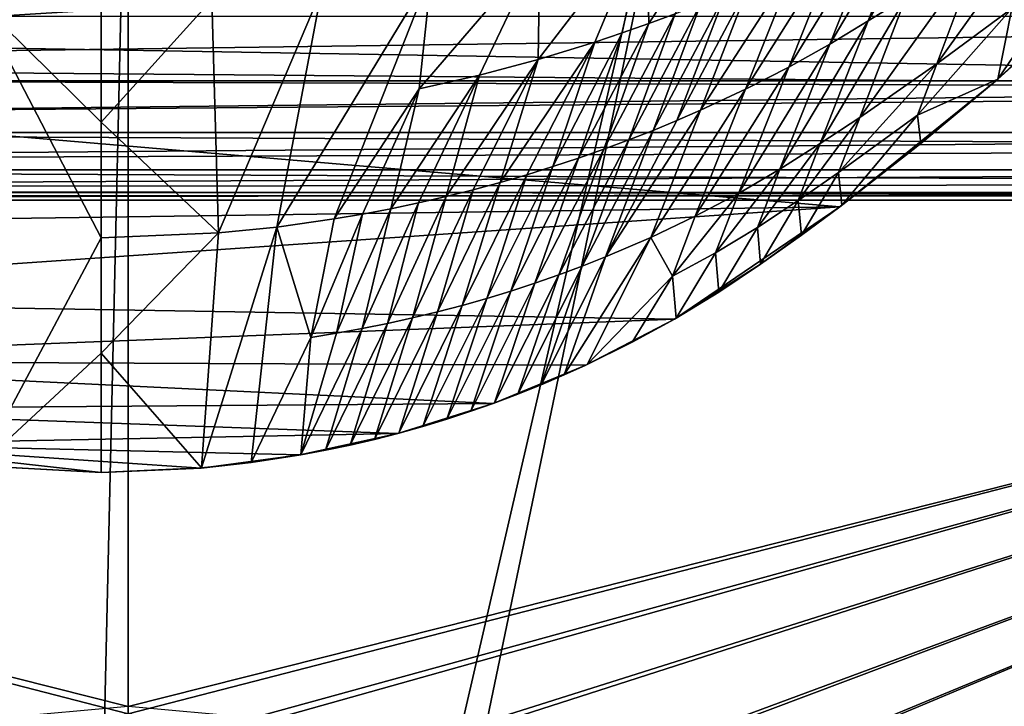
# Model space of a CAD drawing. Header units: metres. Extents: x -1204 to 0, y -809 to 0.
# Tile 95 of 145: x -625 to -419, y -301 to -157. Entities that reach past the tile are written whole.
import ezdxf

# ---------------------------------------------------------------- set-up
doc = ezdxf.new("R2010")
doc.units = ezdxf.units.M

msp = doc.modelspace()

# ---------------------------------------------------------------- linework, layer by layer
at = {"layer": 'top'}
for points in [[(-731.955872, -59.277416, 664.851318), (-797.272644, -167.11203, 662.0271), (-390.565918, -141.8452, 662.689331)], [(-437.635254, -132.076294, 438.808685), (-430.23111, -127.826881, 448.949951), (-447.658203, -157.692886, 501.24881)], [(-430.23111, -127.826881, 448.949951), (-439.840576, -152.832901, 508.030304), (-447.658203, -157.692886, 501.24881)], [(-475.337463, -130.034241, 314.280945), (-493.395264, -158.236313, 387.766876), (-493.876373, -136.342621, 299.731445)], [(-487.926178, -156.194427, 391.18277), (-493.395264, -158.236313, 387.766876), (-475.337463, -130.034241, 314.280945)], [(-445.30658, -136.444016, 428.878143), (-437.635254, -132.076294, 438.808685), (-455.690033, -162.5439, 494.624023)], [(-437.635254, -132.076294, 438.808685), (-447.658203, -157.692886, 501.24881), (-455.690033, -162.5439, 494.624023)], [(-424.571503, -143.26329, 521.905518), (-409.828522, -133.843399, 536.164978), (-433.331696, -166.63382, 574.197449)], [(-433.331696, -166.63382, 574.197449), (-409.828522, -133.843399, 536.164978), (-417.694946, -155.110092, 581.543945)], [(-516.159607, -142.602585, 286.35611), (-493.876373, -136.342621, 299.731445), (-516.501465, -165.741959, 375.751495)], [(-493.876373, -136.342621, 299.731445), (-504.713959, -162.135956, 381.426239), (-516.501465, -165.741959, 375.751495)], [(-493.876373, -136.342621, 299.731445), (-498.993103, -160.219284, 384.514435), (-504.713959, -162.135956, 381.426239)], [(-493.395264, -158.236313, 387.766876), (-498.993103, -160.219284, 384.514435), (-493.876373, -136.342621, 299.731445)], [(-453.697174, -140.912186, 419.512299), (-445.30658, -136.444016, 428.878143), (-464.225983, -167.309448, 488.372162)], [(-445.30658, -136.444016, 428.878143), (-455.690033, -162.5439, 494.624023), (-464.225983, -167.309448, 488.372162)], [(-462.728394, -145.384369, 410.687714), (-453.697174, -140.912186, 419.512299), (-473.228333, -171.915588, 482.480682)], [(-453.697174, -140.912186, 419.512299), (-464.225983, -167.309448, 488.372162), (-473.228333, -171.915588, 482.480682)], [(-797.272644, -167.11203, 662.0271), (-421.121307, -170.231323, 661.945862), (-390.565918, -141.8452, 662.689331)], [(-528.709412, -168.999603, 370.762573), (-541.291565, -171.859161, 366.490204), (-516.159607, -142.602585, 286.35611)], [(-516.159607, -142.602585, 286.35611), (-541.291565, -171.859161, 366.490204), (-538.771301, -147.526352, 276.431)], [(-516.501465, -165.741959, 375.751495), (-528.709412, -168.999603, 370.762573), (-516.159607, -142.602585, 286.35611)], [(-439.840576, -152.832901, 508.030304), (-424.571503, -143.26329, 521.905518), (-449.450287, -177.812241, 567.120361)], [(-449.450287, -177.812241, 567.120361), (-424.571503, -143.26329, 521.905518), (-433.331696, -166.63382, 574.197449)], [(-421.121307, -170.231323, 661.945862), (-405.095734, -155.837646, 628.365051), (-390.565918, -141.8452, 662.689331)], [(-405.095734, -155.837646, 628.365051), (-420.652863, -169.824814, 628.365051), (-402.559265, -143.231949, 589.112122)], [(-420.652863, -169.824814, 628.365051), (-417.694946, -155.110092, 581.543945), (-402.559265, -143.231949, 589.112122)], [(-472.369751, -149.80069, 402.428864), (-462.728394, -145.384369, 410.687714), (-482.6716, -176.32959, 476.966064)], [(-462.728394, -145.384369, 410.687714), (-473.228333, -171.915588, 482.480682), (-482.6716, -176.32959, 476.966064)], [(-571.013062, -200.664413, 448.702759), (-561.592346, -151.071686, 269.576752), (-538.771301, -147.526352, 276.431)], [(-538.771301, -147.526352, 276.431), (-559.036987, -198.982529, 450.564362), (-571.013062, -200.664413, 448.702759)], [(-541.291565, -171.859161, 366.490204), (-559.036987, -198.982529, 450.564362), (-538.771301, -147.526352, 276.431)], [(-477.411621, -151.969711, 398.522095), (-472.369751, -149.80069, 402.428864), (-487.552185, -178.453751, 474.356964)], [(-472.369751, -149.80069, 402.428864), (-482.6716, -176.32959, 476.966064), (-487.552185, -178.453751, 474.356964)], [(-584.565918, -153.219864, 265.514893), (-561.592346, -151.071686, 269.576752), (-583.136475, -201.882736, 447.355621)], [(-583.136475, -201.882736, 447.355621), (-561.592346, -151.071686, 269.576752), (-571.013062, -200.664413, 448.702759)], [(-607.638306, -153.955139, 264.158051), (-607.638306, -178.774063, 356.549774), (-633.481323, -153.371567, 266.12146)], [(-607.638306, -178.774063, 356.549774), (-607.638306, -202.873459, 446.262939), (-633.481323, -153.371567, 266.12146)], [(-633.481323, -153.371567, 266.12146), (-607.638306, -202.873459, 446.262939), (-632.983093, -250.454575, 628.365051)], [(-583.136475, -201.882736, 447.355621), (-607.638306, -178.774063, 356.549774), (-584.565918, -153.219864, 265.514893)], [(-607.638306, -178.774063, 356.549774), (-607.606873, -153.955109, 264.158051), (-584.565918, -153.219864, 265.514893)], [(-607.638306, -178.774063, 356.549774), (-607.638306, -153.955139, 264.158051), (-607.606873, -153.955109, 264.158051)], [(-482.597382, -154.10318, 394.770203), (-477.411621, -151.969711, 398.522095), (-492.535736, -180.517166, 471.850769)], [(-477.411621, -151.969711, 398.522095), (-487.552185, -178.453751, 474.356964), (-492.535736, -180.517166, 471.850769)], [(-447.658203, -157.692886, 501.24881), (-439.840576, -152.832901, 508.030304), (-457.681366, -183.281418, 563.699158)], [(-457.681366, -183.281418, 563.699158), (-439.840576, -152.832901, 508.030304), (-449.450287, -177.812241, 567.120361)], [(-492.535736, -180.517166, 471.850769), (-497.620758, -182.515839, 469.453491), (-482.597382, -154.10318, 394.770203)], [(-497.620758, -182.515839, 469.453491), (-487.926178, -156.194427, 391.18277), (-482.597382, -154.10318, 394.770203)], [(-417.694946, -155.110092, 581.543945), (-420.652863, -169.824814, 628.365051), (-437.362823, -177.312347, 600.928833)], [(-433.331696, -166.63382, 574.197449), (-417.694946, -155.110092, 581.543945), (-437.362823, -177.312347, 600.928833)], [(-420.652863, -169.824814, 628.365051), (-405.095734, -155.837646, 628.365051), (-421.121307, -170.231323, 661.945862)], [(-497.620758, -182.515839, 469.453491), (-502.80481, -184.445496, 467.169617), (-487.926178, -156.194427, 391.18277)], [(-502.80481, -184.445496, 467.169617), (-493.395264, -158.236313, 387.766876), (-487.926178, -156.194427, 391.18277)], [(-455.690033, -162.5439, 494.624023), (-447.658203, -157.692886, 501.24881), (-466.073761, -188.614578, 560.380493)], [(-466.073761, -188.614578, 560.380493), (-447.658203, -157.692886, 501.24881), (-457.681366, -183.281418, 563.699158)], [(-502.80481, -184.445496, 467.169617), (-508.080811, -186.300751, 464.994446), (-493.395264, -158.236313, 387.766876)], [(-508.080811, -186.300751, 464.994446), (-498.993103, -160.219284, 384.514435), (-493.395264, -158.236313, 387.766876)], [(-516.501465, -165.741959, 375.751495), (-504.713959, -162.135956, 381.426239), (-524.422058, -191.377228, 459.131592)], [(-504.713959, -162.135956, 381.426239), (-518.893738, -189.770844, 460.973999), (-524.422058, -191.377228, 459.131592)], [(-504.713959, -162.135956, 381.426239), (-513.445129, -188.077255, 462.92868), (-518.893738, -189.770844, 460.973999)], [(-498.993103, -160.219284, 384.514435), (-513.445129, -188.077255, 462.92868), (-504.713959, -162.135956, 381.426239)], [(-508.080811, -186.300751, 464.994446), (-513.445129, -188.077255, 462.92868), (-498.993103, -160.219284, 384.514435)], [(-464.225983, -167.309448, 488.372162), (-455.690033, -162.5439, 494.624023), (-474.755066, -193.676682, 557.24292)], [(-474.755066, -193.676682, 557.24292), (-455.690033, -162.5439, 494.624023), (-466.073761, -188.614578, 560.380493)], [(-530.026062, -192.892609, 457.403473), (-535.701965, -194.313431, 455.792114), (-516.501465, -165.741959, 375.751495)], [(-535.701965, -194.313431, 455.792114), (-528.709412, -168.999603, 370.762573), (-516.501465, -165.741959, 375.751495)], [(-524.422058, -191.377228, 459.131592), (-530.026062, -192.892609, 457.403473), (-516.501465, -165.741959, 375.751495)], [(-421.121307, -170.231323, 661.945862), (-797.272644, -167.11203, 662.0271), (-453.574677, -196.426483, 661.259766)], [(-797.272644, -167.11203, 662.0271), (-756.035461, -200.712067, 661.147095), (-453.574677, -196.426483, 661.259766)], [(-473.228333, -171.915588, 482.480682), (-464.225983, -167.309448, 488.372162), (-483.728516, -198.416306, 554.28479)], [(-483.728516, -198.416306, 554.28479), (-464.225983, -167.309448, 488.372162), (-474.755066, -193.676682, 557.24292)], [(-449.450287, -177.812241, 567.120361), (-433.331696, -166.63382, 574.197449), (-453.85434, -189.317154, 597.337524)], [(-433.331696, -166.63382, 574.197449), (-437.362823, -177.312347, 600.928833), (-453.85434, -189.317154, 597.337524)], [(-541.445557, -195.636185, 454.300232), (-547.252625, -196.857452, 452.930573), (-528.709412, -168.999603, 370.762573)], [(-528.709412, -168.999603, 370.762573), (-547.252625, -196.857452, 452.930573), (-541.291565, -171.859161, 366.490204)], [(-535.701965, -194.313431, 455.792114), (-541.445557, -195.636185, 454.300232), (-528.709412, -168.999603, 370.762573)], [(-436.686279, -183.262299, 628.365051), (-421.121307, -170.231323, 661.945862), (-453.574677, -196.426483, 661.259766)], [(-420.652863, -169.824814, 628.365051), (-436.686279, -183.262299, 628.365051), (-437.362823, -177.312347, 600.928833)], [(-436.686279, -183.262299, 628.365051), (-420.652863, -169.824814, 628.365051), (-421.121307, -170.231323, 661.945862)], [(-541.291565, -171.859161, 366.490204), (-553.118164, -197.973953, 451.684906), (-559.036987, -198.982529, 450.564362)], [(-547.252625, -196.857452, 452.930573), (-553.118164, -197.973953, 451.684906), (-541.291565, -171.859161, 366.490204)], [(-482.6716, -176.32959, 476.966064), (-473.228333, -171.915588, 482.480682), (-492.973724, -202.827881, 551.514587)], [(-492.973724, -202.827881, 551.514587), (-473.228333, -171.915588, 482.480682), (-483.728516, -198.416306, 554.28479)], [(-487.552185, -178.453751, 474.356964), (-482.6716, -176.32959, 476.966064), (-502.474365, -206.900818, 548.942627)], [(-502.474365, -206.900818, 548.942627), (-482.6716, -176.32959, 476.966064), (-492.973724, -202.827881, 551.514587)], [(-492.535736, -180.517166, 471.850769), (-487.552185, -178.453751, 474.356964), (-502.474365, -206.900818, 548.942627)], [(-457.681366, -183.281418, 563.699158), (-449.450287, -177.812241, 567.120361), (-462.254181, -195.121704, 595.615967)], [(-449.450287, -177.812241, 567.120361), (-453.85434, -189.317154, 597.337524), (-462.254181, -195.121704, 595.615967)], [(-437.362823, -177.312347, 600.928833), (-453.180328, -196.129929, 628.365051), (-453.85434, -189.317154, 597.337524)], [(-437.362823, -177.312347, 600.928833), (-436.686279, -183.262299, 628.365051), (-453.180328, -196.129929, 628.365051)], [(-607.638306, -202.873459, 446.262939), (-607.638306, -178.774063, 356.549774), (-583.136475, -201.882736, 447.355621)], [(-502.474365, -206.900818, 548.942627), (-507.315613, -208.807205, 547.735474), (-492.535736, -180.517166, 471.850769)], [(-507.315613, -208.807205, 547.735474), (-497.620758, -182.515839, 469.453491), (-492.535736, -180.517166, 471.850769)], [(-507.315613, -208.807205, 547.735474), (-512.214539, -210.625061, 546.583496), (-497.620758, -182.515839, 469.453491)], [(-512.214539, -210.625061, 546.583496), (-502.80481, -184.445496, 467.169617), (-497.620758, -182.515839, 469.453491)], [(-512.214539, -210.625061, 546.583496), (-517.168762, -212.353104, 545.485474), (-502.80481, -184.445496, 467.169617)], [(-517.168762, -212.353104, 545.485474), (-508.080811, -186.300751, 464.994446), (-502.80481, -184.445496, 467.169617)], [(-466.073761, -188.614578, 560.380493), (-457.681366, -183.281418, 563.699158), (-470.787079, -200.739197, 593.955078)], [(-457.681366, -183.281418, 563.699158), (-462.254181, -195.121704, 595.615967), (-470.787079, -200.739197, 593.955078)], [(-453.180328, -196.129929, 628.365051), (-436.686279, -183.262299, 628.365051), (-453.574677, -196.426483, 661.259766)], [(-517.168762, -212.353104, 545.485474), (-522.176453, -213.990097, 544.441956), (-508.080811, -186.300751, 464.994446)], [(-522.176453, -213.990097, 544.441956), (-513.445129, -188.077255, 462.92868), (-508.080811, -186.300751, 464.994446)], [(-513.445129, -188.077255, 462.92868), (-527.235352, -215.534729, 543.453918), (-518.893738, -189.770844, 460.973999)], [(-522.176453, -213.990097, 544.441956), (-527.235352, -215.534729, 543.453918), (-513.445129, -188.077255, 462.92868)], [(-474.755066, -193.676682, 557.24292), (-466.073761, -188.614578, 560.380493), (-479.524689, -206.01416, 592.382629)], [(-466.073761, -188.614578, 560.380493), (-470.787079, -200.739197, 593.955078), (-479.524689, -206.01416, 592.382629)], [(-524.422058, -191.377228, 459.131592), (-518.893738, -189.770844, 460.973999), (-532.342834, -216.985687, 542.522095)], [(-518.893738, -189.770844, 460.973999), (-527.235352, -215.534729, 543.453918), (-532.342834, -216.985687, 542.522095)], [(-453.85434, -189.317154, 597.337524), (-461.590179, -202.350174, 628.365051), (-462.254181, -195.121704, 595.615967)], [(-453.180328, -196.129929, 628.365051), (-461.590179, -202.350174, 628.365051), (-453.85434, -189.317154, 597.337524)], [(-537.496704, -218.341919, 541.647583), (-542.694641, -219.602585, 540.831543), (-530.026062, -192.892609, 457.403473)], [(-542.694641, -219.602585, 540.831543), (-535.701965, -194.313431, 455.792114), (-530.026062, -192.892609, 457.403473)], [(-532.342834, -216.985687, 542.522095), (-537.496704, -218.341919, 541.647583), (-524.422058, -191.377228, 459.131592)], [(-537.496704, -218.341919, 541.647583), (-530.026062, -192.892609, 457.403473), (-524.422058, -191.377228, 459.131592)], [(-542.694641, -219.602585, 540.831543), (-547.934448, -220.766815, 540.075256), (-535.701965, -194.313431, 455.792114)], [(-547.934448, -220.766815, 540.075256), (-541.445557, -195.636185, 454.300232), (-535.701965, -194.313431, 455.792114)], [(-483.728516, -198.416306, 554.28479), (-474.755066, -193.676682, 557.24292), (-488.483643, -210.902969, 590.899536)], [(-474.755066, -193.676682, 557.24292), (-479.524689, -206.01416, 592.382629), (-488.483643, -210.902969, 590.899536)], [(-453.574677, -196.426483, 661.259766), (-756.035461, -200.712067, 661.147095), (-734.088074, -215.793106, 660.752136)], [(-453.574677, -196.426483, 661.259766), (-734.088074, -215.793106, 660.752136), (-488.069458, -219.836548, 660.646545)], [(-553.213806, -221.833771, 539.380005), (-558.530273, -222.802567, 538.746765), (-547.252625, -196.857452, 452.930573)], [(-558.530273, -222.802567, 538.746765), (-553.118164, -197.973953, 451.684906), (-547.252625, -196.857452, 452.930573)], [(-547.934448, -220.766815, 540.075256), (-553.213806, -221.833771, 539.380005), (-541.445557, -195.636185, 454.300232)], [(-553.213806, -221.833771, 539.380005), (-547.252625, -196.857452, 452.930573), (-541.445557, -195.636185, 454.300232)], [(-488.069458, -219.836548, 660.646545), (-470.111084, -208.417023, 628.365051), (-453.574677, -196.426483, 661.259766)], [(-462.254181, -195.121704, 595.615967), (-470.111084, -208.417023, 628.365051), (-470.787079, -200.739197, 593.955078)], [(-461.590179, -202.350174, 628.365051), (-470.111084, -208.417023, 628.365051), (-462.254181, -195.121704, 595.615967)], [(-470.111084, -208.417023, 628.365051), (-461.590179, -202.350174, 628.365051), (-453.574677, -196.426483, 661.259766)], [(-453.574677, -196.426483, 661.259766), (-461.590179, -202.350174, 628.365051), (-453.180328, -196.129929, 628.365051)], [(-559.036987, -198.982529, 450.564362), (-563.881409, -223.672302, 538.176392), (-571.013062, -200.664413, 448.702759)], [(-553.118164, -197.973953, 451.684906), (-563.881409, -223.672302, 538.176392), (-559.036987, -198.982529, 450.564362)], [(-553.118164, -197.973953, 451.684906), (-558.530273, -222.802567, 538.746765), (-563.881409, -223.672302, 538.176392)], [(-483.728516, -198.416306, 554.28479), (-488.483643, -210.902969, 590.899536), (-492.973724, -202.827881, 551.514587)], [(-586.738159, -250.871429, 628.365051), (-583.136475, -201.882736, 447.355621), (-571.013062, -200.664413, 448.702759)], [(-576.340454, -249.728729, 628.365051), (-586.738159, -250.871429, 628.365051), (-571.013062, -200.664413, 448.702759)], [(-571.013062, -200.664413, 448.702759), (-563.881409, -223.672302, 538.176392), (-576.340454, -249.728729, 628.365051)], [(-470.787079, -200.739197, 593.955078), (-478.809967, -214.225174, 628.365051), (-479.524689, -206.01416, 592.382629)], [(-470.111084, -208.417023, 628.365051), (-478.809967, -214.225174, 628.365051), (-470.787079, -200.739197, 593.955078)], [(-607.638306, -202.873459, 446.262939), (-607.638306, -226.973541, 535.978638), (-632.983093, -250.454575, 628.365051)], [(-607.638306, -226.973541, 535.978638), (-583.136475, -201.882736, 447.355621), (-586.738159, -250.871429, 628.365051)], [(-607.638306, -226.973541, 535.978638), (-607.638306, -202.873459, 446.262939), (-583.136475, -201.882736, 447.355621)], [(-506.304504, -229.307953, 628.365051), (-511.06842, -231.467377, 628.365051), (-492.973724, -202.827881, 551.514587)], [(-492.973724, -202.827881, 551.514587), (-511.06842, -231.467377, 628.365051), (-502.474365, -206.900818, 548.942627)], [(-488.483643, -210.902969, 590.899536), (-506.304504, -229.307953, 628.365051), (-492.973724, -202.827881, 551.514587)], [(-511.06842, -231.467377, 628.365051), (-515.878174, -233.52269, 628.365051), (-502.474365, -206.900818, 548.942627)], [(-515.878174, -233.52269, 628.365051), (-507.315613, -208.807205, 547.735474), (-502.474365, -206.900818, 548.942627)], [(-479.524689, -206.01416, 592.382629), (-487.750977, -219.652817, 628.365051), (-488.483643, -210.902969, 590.899536)], [(-478.809967, -214.225174, 628.365051), (-487.750977, -219.652817, 628.365051), (-479.524689, -206.01416, 592.382629)], [(-515.878174, -233.52269, 628.365051), (-520.731445, -235.472626, 628.365051), (-507.315613, -208.807205, 547.735474)], [(-520.731445, -235.472626, 628.365051), (-512.214539, -210.625061, 546.583496), (-507.315613, -208.807205, 547.735474)], [(-488.069458, -219.836548, 660.646545), (-478.809967, -214.225174, 628.365051), (-470.111084, -208.417023, 628.365051)], [(-520.731445, -235.472626, 628.365051), (-525.626404, -237.316086, 628.365051), (-512.214539, -210.625061, 546.583496)], [(-525.626404, -237.316086, 628.365051), (-517.168762, -212.353104, 545.485474), (-512.214539, -210.625061, 546.583496)], [(-488.483643, -210.902969, 590.899536), (-496.922882, -224.681778, 628.365051), (-506.304504, -229.307953, 628.365051)], [(-487.750977, -219.652817, 628.365051), (-496.922882, -224.681778, 628.365051), (-488.483643, -210.902969, 590.899536)], [(-525.626404, -237.316086, 628.365051), (-530.561096, -239.052109, 628.365051), (-517.168762, -212.353104, 545.485474)], [(-530.561096, -239.052109, 628.365051), (-522.176453, -213.990097, 544.441956), (-517.168762, -212.353104, 545.485474)], [(-532.342834, -216.985687, 542.522095), (-527.235352, -215.534729, 543.453918), (-540.539612, -242.198593, 628.365051)], [(-527.235352, -215.534729, 543.453918), (-535.53302, -240.679855, 628.365051), (-540.539612, -242.198593, 628.365051)], [(-530.561096, -239.052109, 628.365051), (-535.53302, -240.679855, 628.365051), (-522.176453, -213.990097, 544.441956)], [(-535.53302, -240.679855, 628.365051), (-527.235352, -215.534729, 543.453918), (-522.176453, -213.990097, 544.441956)], [(-487.750977, -219.652817, 628.365051), (-478.809967, -214.225174, 628.365051), (-488.069458, -219.836548, 660.646545)], [(-734.088074, -215.793106, 660.752136), (-710.717712, -228.542419, 660.418274), (-488.069458, -219.836548, 660.646545)], [(-540.539612, -242.198593, 628.365051), (-545.578247, -243.60759, 628.365051), (-532.342834, -216.985687, 542.522095)], [(-545.578247, -243.60759, 628.365051), (-537.496704, -218.341919, 541.647583), (-532.342834, -216.985687, 542.522095)], [(-550.646484, -244.906143, 628.365051), (-555.741638, -246.093842, 628.365051), (-542.694641, -219.602585, 540.831543)], [(-555.741638, -246.093842, 628.365051), (-547.934448, -220.766815, 540.075256), (-542.694641, -219.602585, 540.831543)], [(-545.578247, -243.60759, 628.365051), (-550.646484, -244.906143, 628.365051), (-537.496704, -218.341919, 541.647583)], [(-550.646484, -244.906143, 628.365051), (-542.694641, -219.602585, 540.831543), (-537.496704, -218.341919, 541.647583)], [(-496.922882, -224.681778, 628.365051), (-487.750977, -219.652817, 628.365051), (-488.069458, -219.836548, 660.646545)], [(-488.069458, -219.836548, 660.646545), (-710.717712, -228.542419, 660.418274), (-506.583282, -229.433746, 660.395203)], [(-555.741638, -246.093842, 628.365051), (-560.861145, -247.170303, 628.365051), (-547.934448, -220.766815, 540.075256)], [(-560.861145, -247.170303, 628.365051), (-553.213806, -221.833771, 539.380005), (-547.934448, -220.766815, 540.075256)], [(-496.922882, -224.681778, 628.365051), (-488.069458, -219.836548, 660.646545), (-506.583282, -229.433746, 660.395203)], [(-563.881409, -223.672302, 538.176392), (-566.00238, -248.135162, 628.365051), (-576.340454, -249.728729, 628.365051)], [(-560.861145, -247.170303, 628.365051), (-566.00238, -248.135162, 628.365051), (-553.213806, -221.833771, 539.380005)], [(-566.00238, -248.135162, 628.365051), (-558.530273, -222.802567, 538.746765), (-553.213806, -221.833771, 539.380005)], [(-558.530273, -222.802567, 538.746765), (-566.00238, -248.135162, 628.365051), (-563.881409, -223.672302, 538.176392)], [(-506.304504, -229.307953, 628.365051), (-496.922882, -224.681778, 628.365051), (-506.583282, -229.433746, 660.395203)], [(-632.983093, -250.454575, 628.365051), (-607.638306, -226.973541, 535.978638), (-607.638306, -251.791031, 628.365051)], [(-607.638306, -251.791031, 628.365051), (-607.638306, -226.973541, 535.978638), (-586.738159, -250.871429, 628.365051)], [(-710.717712, -228.542419, 660.418274), (-525.855164, -237.400314, 660.186523), (-506.583282, -229.433746, 660.395203)], [(-710.717712, -228.542419, 660.418274), (-686.144775, -238.601486, 660.154846), (-525.855164, -237.400314, 660.186523)], [(-525.855164, -237.400314, 660.186523), (-515.878174, -233.52269, 628.365051), (-506.583282, -229.433746, 660.395203)], [(-515.878174, -233.52269, 628.365051), (-511.06842, -231.467377, 628.365051), (-506.583282, -229.433746, 660.395203)], [(-506.583282, -229.433746, 660.395203), (-511.06842, -231.467377, 628.365051), (-506.304504, -229.307953, 628.365051)], [(-520.731445, -235.472626, 628.365051), (-515.878174, -233.52269, 628.365051), (-525.855164, -237.400314, 660.186523)], [(-525.626404, -237.316086, 628.365051), (-520.731445, -235.472626, 628.365051), (-525.855164, -237.400314, 660.186523)], [(-686.144775, -238.601486, 660.154846), (-545.753784, -243.656891, 660.022644), (-525.855164, -237.400314, 660.186523)], [(-545.753784, -243.656891, 660.022644), (-535.53302, -240.679855, 628.365051), (-525.855164, -237.400314, 660.186523)], [(-535.53302, -240.679855, 628.365051), (-530.561096, -239.052109, 628.365051), (-525.855164, -237.400314, 660.186523)], [(-525.855164, -237.400314, 660.186523), (-530.561096, -239.052109, 628.365051), (-525.626404, -237.316086, 628.365051)], [(-686.144775, -238.601486, 660.154846), (-660.522278, -245.901733, 659.963684), (-545.753784, -243.656891, 660.022644)], [(-540.539612, -242.198593, 628.365051), (-535.53302, -240.679855, 628.365051), (-545.753784, -243.656891, 660.022644)], [(-545.578247, -243.60759, 628.365051), (-540.539612, -242.198593, 628.365051), (-545.753784, -243.656891, 660.022644)], [(-660.522278, -245.901733, 659.963684), (-566.122498, -248.155624, 659.904785), (-545.753784, -243.656891, 660.022644)], [(-566.122498, -248.155624, 659.904785), (-555.741638, -246.093842, 628.365051), (-545.753784, -243.656891, 660.022644)], [(-555.741638, -246.093842, 628.365051), (-550.646484, -244.906143, 628.365051), (-545.753784, -243.656891, 660.022644)], [(-545.753784, -243.656891, 660.022644), (-550.646484, -244.906143, 628.365051), (-545.578247, -243.60759, 628.365051)], [(-634.222595, -250.319916, 659.847961), (-607.638306, -251.789063, 659.809509), (-660.522278, -245.901733, 659.963684)], [(-607.638306, -251.789063, 659.809509), (-586.79895, -250.874237, 659.833496), (-660.522278, -245.901733, 659.963684)], [(-660.522278, -245.901733, 659.963684), (-586.79895, -250.874237, 659.833496), (-566.122498, -248.155624, 659.904785)], [(-566.122498, -248.155624, 659.904785), (-560.861145, -247.170303, 628.365051), (-555.741638, -246.093842, 628.365051)], [(-576.340454, -249.728729, 628.365051), (-566.122498, -248.155624, 659.904785), (-586.79895, -250.874237, 659.833496)], [(-576.340454, -249.728729, 628.365051), (-566.00238, -248.135162, 628.365051), (-566.122498, -248.155624, 659.904785)], [(-566.00238, -248.135162, 628.365051), (-560.861145, -247.170303, 628.365051), (-566.122498, -248.155624, 659.904785)], [(-634.222595, -250.319916, 659.847961), (-632.983093, -250.454575, 628.365051), (-607.638306, -251.789063, 659.809509)], [(-632.983093, -250.454575, 628.365051), (-607.638306, -251.791031, 628.365051), (-607.638306, -251.789063, 659.809509)], [(-586.738159, -250.871429, 628.365051), (-576.340454, -249.728729, 628.365051), (-586.79895, -250.874237, 659.833496)], [(-607.638306, -251.791031, 628.365051), (-586.738159, -250.871429, 628.365051), (-607.638306, -251.789063, 659.809509)], [(-586.738159, -250.871429, 628.365051), (-586.79895, -250.874237, 659.833496), (-607.638306, -251.789063, 659.809509)]]:
    msp.add_3dface(points, dxfattribs=at)
at = {"layer": 'top0123410'}
for points in [[(-120.913994, -171.980591, 2161.181396), (-1101.325439, -155.356339, 2149.541016), (-1086.915405, -168.997421, 2159.092529)], [(-120.913994, -171.980591, 2161.181396), (-102.716942, -155.356339, 2149.541016), (-1101.325439, -155.356339, 2149.541016)], [(-1099.933228, -156.713867, 2146.829102), (-104.1091, -156.713867, 2146.829102), (-1085.794189, -170.206116, 2156.276611)], [(-104.1091, -156.713867, 2146.829102), (-118.248085, -170.206116, 2156.276611), (-1085.794189, -170.206116, 2156.276611)], [(-1071.388184, -179.853867, 2166.694336), (-120.913994, -171.980591, 2161.181396), (-1086.915405, -168.997421, 2159.092529)], [(-1085.794189, -170.206116, 2156.276611), (-118.248085, -170.206116, 2156.276611), (-1070.543091, -180.947266, 2163.797607)], [(-118.248085, -170.206116, 2156.276611), (-133.499237, -180.947266, 2163.797607), (-1070.543091, -180.947266, 2163.797607)], [(-140.755402, -184.178574, 2169.722412), (-120.913994, -171.980591, 2161.181396), (-1071.388184, -179.853867, 2166.694336)], [(-1055.005981, -187.742203, 2172.217773), (-140.755402, -184.178574, 2169.722412), (-1071.388184, -179.853867, 2166.694336)], [(-1070.543091, -180.947266, 2163.797607), (-133.499237, -180.947266, 2163.797607), (-1054.440674, -188.753555, 2169.263672)], [(-133.499237, -180.947266, 2163.797607), (-149.601608, -188.753555, 2169.263672), (-1054.440674, -188.753555, 2169.263672)], [(-161.717758, -191.628494, 2174.938965), (-140.755402, -184.178574, 2169.722412), (-1055.005981, -187.742203, 2172.217773)], [(-1038.045898, -192.529144, 2175.56958), (-161.717758, -191.628494, 2174.938965), (-1055.005981, -187.742203, 2172.217773)], [(-1054.440674, -188.753555, 2169.263672), (-149.601608, -188.753555, 2169.263672), (-1037.762695, -193.491394, 2172.581055)], [(-149.601608, -188.753555, 2169.263672), (-166.279678, -193.491394, 2172.581055), (-1037.762695, -193.491394, 2172.581055)], [(-183.248077, -194.133835, 2176.693115), (-161.717758, -191.628494, 2174.938965), (-1038.045898, -192.529144, 2175.56958)], [(-1020.79425, -194.133835, 2176.693115), (-183.248077, -194.133835, 2176.693115), (-1038.045898, -192.529144, 2175.56958)], [(-1037.762695, -193.491394, 2172.581055), (-166.279678, -193.491394, 2172.581055), (-1020.79425, -195.079742, 2173.693115)], [(-166.279678, -193.491394, 2172.581055), (-183.248077, -195.079742, 2173.693115), (-1020.79425, -195.079742, 2173.693115)], [(-627.809143, -304.465576, 2176.693115), (-602.021179, -302.099518, 2176.693115), (-1020.79425, -194.133835, 2176.693115)], [(-1020.79425, -194.133835, 2176.693115), (-602.021179, -302.099518, 2176.693115), (-183.248077, -194.133835, 2176.693115)], [(-183.248077, -195.079742, 2173.693115), (-602.021179, -300.56427, 2173.693115), (-1020.79425, -195.079742, 2173.693115)], [(-602.021179, -300.56427, 2173.693115), (-628.088562, -302.955963, 2173.693115), (-1020.79425, -195.079742, 2173.693115)], [(-602.021179, -302.099518, 2176.693115), (-576.233154, -304.465576, 2176.693115), (-183.248077, -194.133835, 2176.693115)], [(-575.953796, -302.955963, 2173.693115), (-602.021179, -300.56427, 2173.693115), (-183.248077, -195.079742, 2173.693115)], [(-183.248077, -194.133835, 2176.693115), (-576.233154, -304.465576, 2176.693115), (-549.857178, -312.049225, 2176.693115)], [(-549.292114, -310.621765, 2173.693115), (-575.953796, -302.955963, 2173.693115), (-183.248077, -195.079742, 2173.693115)], [(-549.857178, -312.049225, 2176.693115), (-527.288879, -323.40567, 2176.693115), (-183.248077, -194.133835, 2176.693115)], [(-526.479553, -322.101044, 2173.693115), (-549.292114, -310.621765, 2173.693115), (-183.248077, -195.079742, 2173.693115)], [(-527.288879, -323.40567, 2176.693115), (-513.96936, -332.773468, 2176.693115), (-183.248077, -194.133835, 2176.693115)], [(-513.015625, -331.570404, 2173.693115), (-526.479553, -322.101044, 2173.693115), (-183.248077, -195.079742, 2173.693115)], [(-183.248077, -194.133835, 2176.693115), (-513.96936, -332.773468, 2176.693115), (-501.812439, -343.60733, 2176.693115)], [(-183.248077, -195.079742, 2173.693115), (-500.726837, -342.521759, 2173.693115), (-513.015625, -331.570404, 2173.693115)], [(-501.812439, -343.60733, 2176.693115), (-490.978546, -355.764282, 2176.693115), (-183.248077, -194.133835, 2176.693115)], [(-489.775482, -354.810516, 2173.693115), (-500.726837, -342.521759, 2173.693115), (-183.248077, -195.079742, 2173.693115)], [(-490.978546, -355.764282, 2176.693115), (-481.610748, -369.083771, 2176.693115), (-183.248077, -194.133835, 2176.693115)], [(-480.306152, -368.274475, 2173.693115), (-489.775482, -354.810516, 2173.693115), (-183.248077, -195.079742, 2173.693115)], [(-481.610748, -369.083771, 2176.693115), (-470.254303, -391.65213, 2176.693115), (-183.248077, -194.133835, 2176.693115)], [(-183.248077, -195.079742, 2173.693115), (-468.826843, -391.087006, 2173.693115), (-480.306152, -368.274475, 2173.693115)], [(-470.254303, -391.65213, 2176.693115), (-462.670654, -418.028076, 2176.693115), (-183.248077, -194.133835, 2176.693115)], [(-461.161041, -417.748718, 2173.693115), (-468.826843, -391.087006, 2173.693115), (-183.248077, -195.079742, 2173.693115)], [(-183.248077, -194.133835, 2176.693115), (-462.670654, -418.028076, 2176.693115), (-183.248077, -630.900635, 2176.693115)], [(-183.248077, -630.185547, 2173.693115), (-461.161041, -417.748718, 2173.693115), (-183.248077, -195.079742, 2173.693115)]]:
    msp.add_3dface(points, dxfattribs=at)
at = {"layer": 'top0123459'}
for points in [[(-10, -10, 90), (-602.021179, -625.846375, 90), (-1194.042358, -10, 90)], [(-602.021179, -625.846375, 90), (-610.037109, -626.560547, 90), (-1194.042358, -10, 90)], [(-1194.042358, -10, 90), (-610.037109, -626.560547, 90), (-618.258606, -628.853394, 90)], [(-618.258606, -628.853394, 90), (-626.241211, -632.856445, 90), (-1194.042358, -10, 90)], [(-594.006104, -626.560364, 90), (-602.021179, -625.846375, 90), (-10, -10, 90)], [(-585.781799, -628.854126, 90), (-594.006104, -626.560364, 90), (-10, -10, 90)], [(-577.802734, -632.855408, 90), (-585.781799, -628.854126, 90), (-10, -10, 90)], [(-10, -10, 90), (-570.615173, -638.481506, 90), (-577.802734, -632.855408, 90)], [(-317.021149, -753.244812, 90), (-570.615173, -638.481506, 90), (-10, -10, 90)], [(-360.52652, -81.898285, 118.593521), (-421.769043, -85.030029, 118.538857), (-67.645378, -246.592377, 115.718773)], [(-67.645378, -246.592377, 115.718773), (-421.769043, -85.030029, 118.538857), (-482.169464, -87.233986, 118.500389)], [(-613.877686, -606.131226, 109.443001), (-720.814026, -87.26474, 118.499847), (-1139.987671, -324.029175, 114.367111)], [(-602.021118, -88.983696, 118.469841), (-720.814026, -87.26474, 118.499847), (-613.877686, -606.131226, 109.443001)], [(-590.164673, -606.131226, 109.443001), (-482.169464, -87.233986, 118.500389), (-602.021179, -605.043579, 109.461983)], [(-482.169464, -87.233986, 118.500389), (-602.021118, -88.983696, 118.469841), (-602.021179, -605.043579, 109.461983)], [(-590.164673, -606.131226, 109.443001), (-64.054756, -324.029175, 114.367111), (-482.169464, -87.233986, 118.500389)], [(-64.054756, -324.029175, 114.367111), (-65.505524, -284.940216, 115.049408), (-482.169464, -87.233986, 118.500389)], [(-482.169464, -87.233986, 118.500389), (-65.505524, -284.940216, 115.049408), (-67.645378, -246.592377, 115.718773)], [(-602.021179, -605.043579, 109.461983), (-602.021118, -88.983696, 118.469841), (-613.877686, -606.131226, 109.443001)]]:
    msp.add_3dface(points, dxfattribs=at)

doc.saveas('drawing.dxf')
